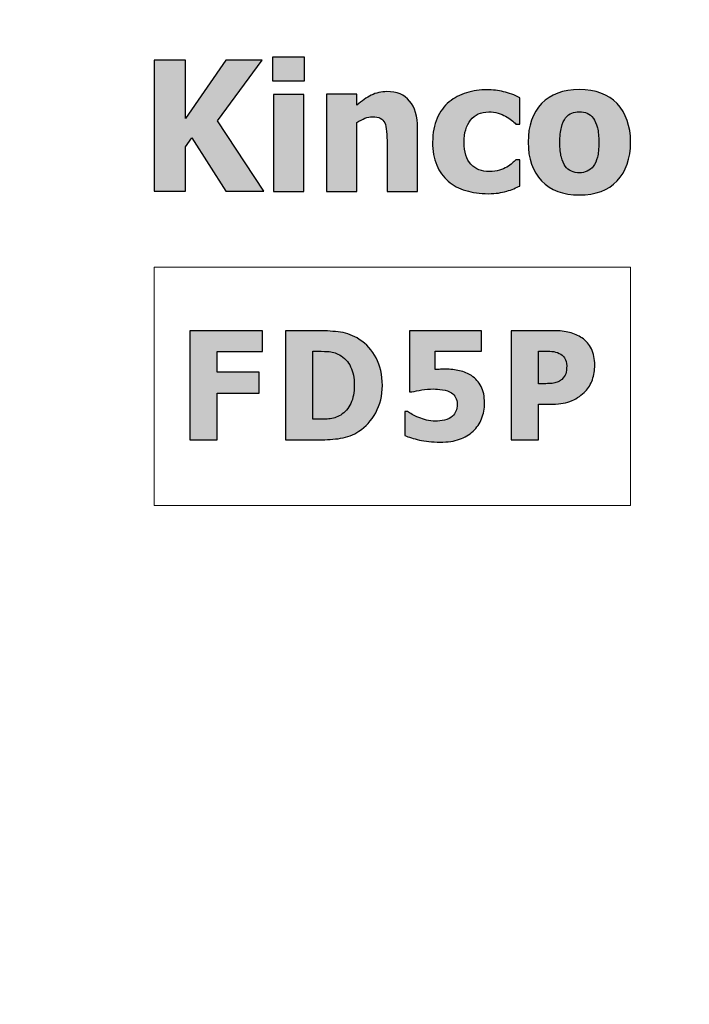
# Model space of a CAD drawing. Header units: millimetres. Extents: x -296 to 295, y -209 to 209.
# Tile 34 of 120: x -218 to -202, y 96 to 120. Entities that reach past the tile are written whole.
import ezdxf

# ---------------------------------------------------------------- set-up
doc = ezdxf.new("R2010")
doc.units = ezdxf.units.MM
doc.header["$MEASUREMENT"] = 0
doc.layers.add('layer 1', color=7, linetype='Continuous')

msp = doc.modelspace()

# ---------------------------------------------------------------- hatches: boundary and pattern name
at = {"layer": 'layer 1'}
h = msp.add_hatch(color=242, dxfattribs=at)
edge = h.paths.add_edge_path()
edge.add_spline(control_points=[(-211.8449, 115.9113), (-211.8449, 115.9113), (-212.7627, 115.9113), (-212.7627, 115.9113), (-212.7627, 115.9113), (-213.5868, 117.1977), (-213.5868, 117.1977), (-213.5868, 117.1977), (-213.7358, 116.9807), (-213.7358, 116.9807), (-213.7358, 116.9807), (-213.7358, 115.9113), (-213.7358, 115.9113), (-213.7358, 115.9113), (-214.4955, 115.9113), (-214.4955, 115.9113), (-214.4955, 115.9113), (-214.4955, 119.0761), (-214.4955, 119.0761), (-214.4955, 119.0761), (-213.7358, 119.0761), (-213.7358, 119.0761), (-213.7358, 119.0761), (-213.7358, 117.6686), (-213.7358, 117.6686), (-213.7358, 117.6686), (-212.7689, 119.0761), (-212.7689, 119.0761), (-212.7689, 119.0761), (-211.8893, 119.0761), (-211.8893, 119.0761), (-211.8893, 119.0761), (-212.9678, 117.6076), (-212.9678, 117.6076), (-212.9678, 117.6076), (-211.8449, 115.9113), (-211.8449, 115.9113)], knot_values=[0, 0, 0, 0, 0.0833333, 0.0833333, 0.0833333, 0.1666667, 0.1666667, 0.1666667, 0.25, 0.25, 0.25, 0.3333333, 0.3333333, 0.3333333, 0.4166667, 0.4166667, 0.4166667, 0.5, 0.5, 0.5, 0.5833333, 0.5833333, 0.5833333, 0.6666667, 0.6666667, 0.6666667, 0.75, 0.75, 0.75, 0.8333333, 0.8333333, 0.8333333, 0.9166667, 0.9166667, 0.9166667, 1, 1, 1, 1], degree=3, periodic=1)
h = msp.add_hatch(color=242, dxfattribs=at)
edge = h.paths.add_edge_path()
edge.add_spline(control_points=[(-210.8651, 118.5775), (-210.8651, 118.5775), (-211.6355, 118.5775), (-211.6355, 118.5775), (-211.6355, 118.5775), (-211.6355, 119.1461), (-211.6355, 119.1461), (-211.6355, 119.1461), (-210.8651, 119.1461), (-210.8651, 119.1461), (-210.8651, 119.1461), (-210.8651, 118.5775), (-210.8651, 118.5775)], knot_values=[0, 0, 0, 0, 0.25, 0.25, 0.25, 0.5, 0.5, 0.5, 0.75, 0.75, 0.75, 1, 1, 1, 1], degree=3, periodic=1)
h = msp.add_hatch(color=242, dxfattribs=at)
edge = h.paths.add_edge_path()
edge.add_spline(control_points=[(-208.1384, 115.9061), (-208.1384, 115.9061), (-208.8728, 115.9061), (-208.8728, 115.9061), (-208.8728, 115.9061), (-208.8728, 117.0686), (-208.8728, 117.0686), (-208.8728, 117.1627), (-208.8764, 117.2574), (-208.8842, 117.3514), (-208.8921, 117.4448), (-208.9063, 117.5146), (-208.927, 117.5587), (-208.9519, 117.6114), (-208.9882, 117.6492), (-209.036, 117.6727), (-209.083, 117.6955), (-209.1464, 117.7069), (-209.2255, 117.7069), (-209.2853, 117.7069), (-209.3458, 117.6955), (-209.4071, 117.6734), (-209.4683, 117.6513), (-209.5339, 117.6157), (-209.6037, 117.5673), (-209.6037, 117.5673), (-209.6037, 115.9061), (-209.6037, 115.9061), (-209.6037, 115.9061), (-210.3339, 115.9061), (-210.3339, 115.9061), (-210.3339, 115.9061), (-210.3339, 118.2497), (-210.3339, 118.2497), (-210.3339, 118.2497), (-209.6037, 118.2497), (-209.6037, 118.2497), (-209.6037, 118.2497), (-209.6037, 117.9911), (-209.6037, 117.9911), (-209.484, 118.0923), (-209.3672, 118.172), (-209.2539, 118.229), (-209.1407, 118.286), (-209.0153, 118.3145), (-208.8771, 118.3145), (-208.6378, 118.3145), (-208.4547, 118.239), (-208.3286, 118.088), (-208.2018, 117.937), (-208.1384, 117.7183), (-208.1384, 117.4319), (-208.1384, 117.4319), (-208.1384, 115.9061), (-208.1384, 115.9061)], knot_values=[0, 0, 0, 0, 0.0555556, 0.0555556, 0.0555556, 0.1111111, 0.1111111, 0.1111111, 0.1666667, 0.1666667, 0.1666667, 0.2222222, 0.2222222, 0.2222222, 0.2777778, 0.2777778, 0.2777778, 0.3333333, 0.3333333, 0.3333333, 0.3888889, 0.3888889, 0.3888889, 0.4444444, 0.4444444, 0.4444444, 0.5, 0.5, 0.5, 0.5555556, 0.5555556, 0.5555556, 0.6111111, 0.6111111, 0.6111111, 0.6666667, 0.6666667, 0.6666667, 0.7222222, 0.7222222, 0.7222222, 0.7777778, 0.7777778, 0.7777778, 0.8333333, 0.8333333, 0.8333333, 0.8888889, 0.8888889, 0.8888889, 0.9444444, 0.9444444, 0.9444444, 1, 1, 1, 1], degree=3, periodic=1)
h = msp.add_hatch(color=242, dxfattribs=at)
edge = h.paths.add_edge_path()
edge.add_spline(control_points=[(-206.4339, 115.8525), (-206.6305, 115.8525), (-206.8104, 115.8771), (-206.9729, 115.927), (-207.1362, 115.9761), (-207.2771, 116.0519), (-207.3978, 116.1553), (-207.5163, 116.2586), (-207.6087, 116.3879), (-207.6745, 116.544), (-207.7409, 116.6993), (-207.7742, 116.8835), (-207.7742, 117.0952), (-207.7742, 117.3221), (-207.7381, 117.5157), (-207.6665, 117.6754), (-207.5943, 117.8343), (-207.4967, 117.9658), (-207.3739, 118.0691), (-207.2554, 118.1674), (-207.116, 118.2404), (-206.9563, 118.2881), (-206.7959, 118.335), (-206.629, 118.3589), (-206.4556, 118.3589), (-206.3241, 118.3589), (-206.1933, 118.3437), (-206.0618, 118.3134), (-205.9304, 118.283), (-205.7989, 118.2346), (-205.6659, 118.1681), (-205.6659, 118.1681), (-205.6659, 117.5331), (-205.6659, 117.5331), (-205.6659, 117.5331), (-205.7613, 117.5331), (-205.7613, 117.5331), (-205.7909, 117.5612), (-205.827, 117.5923), (-205.8704, 117.6263), (-205.913, 117.6602), (-205.96, 117.6913), (-206.0105, 117.7195), (-206.0647, 117.7491), (-206.1254, 117.7744), (-206.1926, 117.7946), (-206.2605, 117.8156), (-206.3364, 117.8257), (-206.4195, 117.8257), (-206.6088, 117.8257), (-206.7547, 117.7599), (-206.8588, 117.6277), (-206.9621, 117.4955), (-207.0141, 117.3185), (-207.0141, 117.0952), (-207.0141, 116.8568), (-206.9585, 116.6783), (-206.8479, 116.5613), (-206.7374, 116.4443), (-206.59, 116.3857), (-206.4065, 116.3857), (-206.3133, 116.3857), (-206.2316, 116.3966), (-206.1608, 116.4175), (-206.0908, 116.4385), (-206.0301, 116.4645), (-205.9795, 116.4941), (-205.9296, 116.5237), (-205.8877, 116.5541), (-205.8523, 116.5859), (-205.8169, 116.6177), (-205.7866, 116.6466), (-205.7613, 116.6719), (-205.7613, 116.6719), (-205.6659, 116.6719), (-205.6659, 116.6719), (-205.6659, 116.6719), (-205.6659, 116.0368), (-205.6659, 116.0368), (-205.7085, 116.0187), (-205.757, 115.997), (-205.8133, 115.9732), (-205.869, 115.9493), (-205.9253, 115.9291), (-205.9831, 115.9139), (-206.0553, 115.8944), (-206.1225, 115.8793), (-206.1854, 115.8684), (-206.2482, 115.8576), (-206.3313, 115.8525), (-206.4339, 115.8525)], knot_values=[0, 0, 0, 0, 0.0333333, 0.0333333, 0.0333333, 0.0666667, 0.0666667, 0.0666667, 0.1, 0.1, 0.1, 0.1333333, 0.1333333, 0.1333333, 0.1666667, 0.1666667, 0.1666667, 0.2, 0.2, 0.2, 0.2333333, 0.2333333, 0.2333333, 0.2666667, 0.2666667, 0.2666667, 0.3, 0.3, 0.3, 0.3333333, 0.3333333, 0.3333333, 0.3666667, 0.3666667, 0.3666667, 0.4, 0.4, 0.4, 0.4333333, 0.4333333, 0.4333333, 0.4666667, 0.4666667, 0.4666667, 0.5, 0.5, 0.5, 0.5333333, 0.5333333, 0.5333333, 0.5666667, 0.5666667, 0.5666667, 0.6, 0.6, 0.6, 0.6333333, 0.6333333, 0.6333333, 0.6666667, 0.6666667, 0.6666667, 0.7, 0.7, 0.7, 0.7333333, 0.7333333, 0.7333333, 0.7666667, 0.7666667, 0.7666667, 0.8, 0.8, 0.8, 0.8333333, 0.8333333, 0.8333333, 0.8666667, 0.8666667, 0.8666667, 0.9, 0.9, 0.9, 0.9333333, 0.9333333, 0.9333333, 0.9666667, 0.9666667, 0.9666667, 1, 1, 1, 1], degree=3, periodic=1)
h = msp.add_hatch(color=242, dxfattribs=at)
edge = h.paths.add_edge_path()
edge.add_spline(control_points=[(-202.9955, 117.093), (-202.9955, 116.6987), (-203.1032, 116.3889), (-203.3185, 116.162), (-203.5338, 115.9358), (-203.8378, 115.8223), (-204.2313, 115.8223), (-204.6226, 115.8223), (-204.9259, 115.9358), (-205.1426, 116.162), (-205.3594, 116.3889), (-205.4678, 116.6987), (-205.4678, 117.093), (-205.4678, 117.4908), (-205.3594, 117.8021), (-205.1426, 118.0276), (-204.9259, 118.2523), (-204.6226, 118.365), (-204.2313, 118.365), (-203.8393, 118.365), (-203.5352, 118.2516), (-203.3192, 118.0254), (-203.1032, 117.7984), (-202.9955, 117.4879), (-202.9955, 117.093)], knot_values=[0, 0, 0, 0, 0.125, 0.125, 0.125, 0.25, 0.25, 0.25, 0.375, 0.375, 0.375, 0.5, 0.5, 0.5, 0.625, 0.625, 0.625, 0.75, 0.75, 0.75, 0.875, 0.875, 0.875, 1, 1, 1, 1], degree=3, periodic=1)
h = msp.add_hatch(color=242, dxfattribs=at)
edge = h.paths.add_edge_path()
edge.add_spline(control_points=[(-210.8864, 115.9061), (-210.8864, 115.9061), (-211.6149, 115.9061), (-211.6149, 115.9061), (-211.6149, 115.9061), (-211.6149, 118.2442), (-211.6149, 118.2442), (-211.6149, 118.2442), (-210.8864, 118.2442), (-210.8864, 118.2442), (-210.8864, 118.2442), (-210.8864, 115.9061), (-210.8864, 115.9061)], knot_values=[0, 0, 0, 0, 0.25, 0.25, 0.25, 0.5, 0.5, 0.5, 0.75, 0.75, 0.75, 1, 1, 1, 1], degree=3, periodic=1)
h = msp.add_hatch(color=242, dxfattribs=at)
edge = h.paths.add_edge_path()
edge.add_spline(control_points=[(-203.7607, 117.0886), (-203.7607, 117.2304), (-203.7724, 117.349), (-203.7956, 117.4435), (-203.8196, 117.5381), (-203.8516, 117.6137), (-203.8931, 117.6704), (-203.9367, 117.7301), (-203.9869, 117.7715), (-204.0422, 117.7955), (-204.0975, 117.8188), (-204.1607, 117.8305), (-204.2313, 117.8305), (-204.2982, 117.8305), (-204.3586, 117.8203), (-204.4131, 117.7992), (-204.467, 117.7788), (-204.5164, 117.7395), (-204.5622, 117.6813), (-204.6044, 117.6261), (-204.6386, 117.5497), (-204.664, 117.453), (-204.6895, 117.3562), (-204.7026, 117.2348), (-204.7026, 117.0886), (-204.7026, 116.9417), (-204.6902, 116.8238), (-204.6662, 116.7329), (-204.6422, 116.6427), (-204.611, 116.5707), (-204.5724, 116.5169), (-204.5331, 116.4616), (-204.483, 116.4209), (-204.4233, 116.3954), (-204.3637, 116.37), (-204.2975, 116.3569), (-204.2255, 116.3569), (-204.1658, 116.3569), (-204.1047, 116.37), (-204.0429, 116.3954), (-203.9811, 116.4209), (-203.9316, 116.4594), (-203.8953, 116.5103), (-203.8509, 116.5714), (-203.8174, 116.6449), (-203.7949, 116.7314), (-203.7724, 116.8173), (-203.7607, 116.9366), (-203.7607, 117.0886)], knot_values=[0, 0, 0, 0, 0.0625, 0.0625, 0.0625, 0.125, 0.125, 0.125, 0.1875, 0.1875, 0.1875, 0.25, 0.25, 0.25, 0.3125, 0.3125, 0.3125, 0.375, 0.375, 0.375, 0.4375, 0.4375, 0.4375, 0.5, 0.5, 0.5, 0.5625, 0.5625, 0.5625, 0.625, 0.625, 0.625, 0.6875, 0.6875, 0.6875, 0.75, 0.75, 0.75, 0.8125, 0.8125, 0.8125, 0.875, 0.875, 0.875, 0.9375, 0.9375, 0.9375, 1, 1, 1, 1], degree=3, periodic=1)
h = msp.add_hatch(color=242, dxfattribs=at)
edge = h.paths.add_edge_path()
edge.add_spline(control_points=[(-211.8766, 112.042), (-211.8766, 112.042), (-212.9763, 112.042), (-212.9763, 112.042), (-212.9763, 112.042), (-212.9763, 111.5459), (-212.9763, 111.5459), (-212.9763, 111.5459), (-211.9631, 111.5459), (-211.9631, 111.5459), (-211.9631, 111.5459), (-211.9631, 111.0425), (-211.9631, 111.0425), (-211.9631, 111.0425), (-212.9763, 111.0425), (-212.9763, 111.0425), (-212.9763, 111.0425), (-212.9763, 109.9126), (-212.9763, 109.9126), (-212.9763, 109.9126), (-213.6325, 109.9126), (-213.6325, 109.9126), (-213.6325, 109.9126), (-213.6325, 112.5454), (-213.6325, 112.5454), (-213.6325, 112.5454), (-211.8766, 112.5454), (-211.8766, 112.5454), (-211.8766, 112.5454), (-211.8766, 112.042), (-211.8766, 112.042)], knot_values=[0, 0, 0, 0, 0.1, 0.1, 0.1, 0.2, 0.2, 0.2, 0.3, 0.3, 0.3, 0.4, 0.4, 0.4, 0.5, 0.5, 0.5, 0.6, 0.6, 0.6, 0.7, 0.7, 0.7, 0.8, 0.8, 0.8, 0.9, 0.9, 0.9, 1, 1, 1, 1], degree=3, periodic=1)
h = msp.add_hatch(color=242, dxfattribs=at)
edge = h.paths.add_edge_path()
edge.add_spline(control_points=[(-208.9864, 111.2266), (-208.9864, 110.9809), (-209.04, 110.7618), (-209.1463, 110.5675), (-209.2532, 110.3737), (-209.3884, 110.2253), (-209.5513, 110.1214), (-209.6871, 110.0327), (-209.8355, 109.976), (-209.9954, 109.9506), (-210.1558, 109.9253), (-210.3259, 109.9126), (-210.5068, 109.9126), (-210.5068, 109.9126), (-211.3264, 109.9126), (-211.3264, 109.9126), (-211.3264, 109.9126), (-211.3264, 112.5454), (-211.3264, 112.5454), (-211.3264, 112.5454), (-210.5133, 112.5454), (-210.5133, 112.5454), (-210.3295, 112.5454), (-210.157, 112.5334), (-209.9966, 112.5098), (-209.8355, 112.4863), (-209.6847, 112.4295), (-209.5441, 112.3384), (-209.3716, 112.2279), (-209.2358, 112.0783), (-209.136, 111.8905), (-209.0363, 111.7022), (-208.9864, 111.4807), (-208.9864, 111.2266)], knot_values=[0, 0, 0, 0, 0.0909091, 0.0909091, 0.0909091, 0.1818182, 0.1818182, 0.1818182, 0.2727273, 0.2727273, 0.2727273, 0.3636364, 0.3636364, 0.3636364, 0.4545455, 0.4545455, 0.4545455, 0.5454545, 0.5454545, 0.5454545, 0.6363636, 0.6363636, 0.6363636, 0.7272727, 0.7272727, 0.7272727, 0.8181818, 0.8181818, 0.8181818, 0.9090909, 0.9090909, 0.9090909, 1, 1, 1, 1], degree=3, periodic=1)
h = msp.add_hatch(color=242, dxfattribs=at)
edge = h.paths.add_edge_path()
edge.add_spline(control_points=[(-206.5205, 110.8035), (-206.5205, 110.6671), (-206.5439, 110.5403), (-206.5902, 110.4238), (-206.6365, 110.3073), (-206.7062, 110.2065), (-206.7987, 110.1214), (-206.8907, 110.0381), (-206.9994, 109.973), (-207.1256, 109.9271), (-207.2518, 109.8812), (-207.4069, 109.8583), (-207.5914, 109.8583), (-207.7866, 109.8595), (-207.9543, 109.8764), (-208.0944, 109.909), (-208.2349, 109.941), (-208.3509, 109.9778), (-208.4422, 110.0176), (-208.4422, 110.0176), (-208.4422, 110.5934), (-208.4422, 110.5934), (-208.4422, 110.5934), (-208.3822, 110.5934), (-208.3822, 110.5934), (-208.3491, 110.5741), (-208.3125, 110.5524), (-208.271, 110.5283), (-208.2302, 110.5041), (-208.176, 110.4788), (-208.1087, 110.4522), (-208.0463, 110.4269), (-207.9831, 110.4063), (-207.9188, 110.39), (-207.8545, 110.3737), (-207.7836, 110.3653), (-207.7043, 110.3653), (-207.6364, 110.3653), (-207.5625, 110.3737), (-207.4838, 110.3912), (-207.405, 110.4081), (-207.3414, 110.4395), (-207.2933, 110.4842), (-207.2579, 110.5198), (-207.2302, 110.5596), (-207.2104, 110.6037), (-207.1906, 110.6472), (-207.1803, 110.7057), (-207.1803, 110.7793), (-207.1803, 110.8409), (-207.1929, 110.894), (-207.2181, 110.9387), (-207.2434, 110.9828), (-207.2771, 111.019), (-207.3179, 111.0461), (-207.378, 111.0866), (-207.4507, 111.1119), (-207.5354, 111.1234), (-207.6202, 111.1349), (-207.6935, 111.1403), (-207.7542, 111.1403), (-207.8509, 111.1403), (-207.9453, 111.1324), (-208.036, 111.1174), (-208.1274, 111.1023), (-208.2067, 111.0854), (-208.274, 111.0679), (-208.274, 111.0679), (-208.3305, 111.0679), (-208.3305, 111.0679), (-208.3305, 111.0679), (-208.3305, 112.5454), (-208.3305, 112.5454), (-208.3305, 112.5454), (-206.5926, 112.5454), (-206.5926, 112.5454), (-206.5926, 112.5454), (-206.5926, 112.0493), (-206.5926, 112.0493), (-206.5926, 112.0493), (-207.7104, 112.0493), (-207.7104, 112.0493), (-207.7104, 112.0493), (-207.7104, 111.6093), (-207.7104, 111.6093), (-207.6749, 111.6117), (-207.6328, 111.6141), (-207.5841, 111.6159), (-207.5354, 111.6177), (-207.497, 111.6183), (-207.4699, 111.6183), (-207.3444, 111.6183), (-207.2278, 111.6057), (-207.1209, 111.5803), (-207.0138, 111.555), (-206.9189, 111.5157), (-206.8366, 111.4626), (-206.7363, 111.398), (-206.6587, 111.3111), (-206.6035, 111.2025), (-206.5481, 111.0932), (-206.5205, 110.9604), (-206.5205, 110.8035)], knot_values=[0, 0, 0, 0, 0.0294118, 0.0294118, 0.0294118, 0.0588235, 0.0588235, 0.0588235, 0.0882353, 0.0882353, 0.0882353, 0.1176471, 0.1176471, 0.1176471, 0.1470588, 0.1470588, 0.1470588, 0.1764706, 0.1764706, 0.1764706, 0.2058824, 0.2058824, 0.2058824, 0.2352941, 0.2352941, 0.2352941, 0.2647059, 0.2647059, 0.2647059, 0.2941176, 0.2941176, 0.2941176, 0.3235294, 0.3235294, 0.3235294, 0.3529412, 0.3529412, 0.3529412, 0.3823529, 0.3823529, 0.3823529, 0.4117647, 0.4117647, 0.4117647, 0.4411765, 0.4411765, 0.4411765, 0.4705882, 0.4705882, 0.4705882, 0.5, 0.5, 0.5, 0.5294118, 0.5294118, 0.5294118, 0.5588235, 0.5588235, 0.5588235, 0.5882353, 0.5882353, 0.5882353, 0.6176471, 0.6176471, 0.6176471, 0.6470588, 0.6470588, 0.6470588, 0.6764706, 0.6764706, 0.6764706, 0.7058824, 0.7058824, 0.7058824, 0.7352941, 0.7352941, 0.7352941, 0.7647059, 0.7647059, 0.7647059, 0.7941176, 0.7941176, 0.7941176, 0.8235294, 0.8235294, 0.8235294, 0.8529412, 0.8529412, 0.8529412, 0.8823529, 0.8823529, 0.8823529, 0.9117647, 0.9117647, 0.9117647, 0.9411765, 0.9411765, 0.9411765, 0.9705882, 0.9705882, 0.9705882, 1, 1, 1, 1], degree=3, periodic=1)
h = msp.add_hatch(color=242, dxfattribs=at)
edge = h.paths.add_edge_path()
edge.add_spline(control_points=[(-203.8586, 111.7149), (-203.8586, 111.5924), (-203.8779, 111.4759), (-203.917, 111.3648), (-203.9554, 111.2544), (-204.0113, 111.1614), (-204.084, 111.0872), (-204.1285, 111.0413), (-204.1778, 110.9991), (-204.2313, 110.9598), (-204.2847, 110.9212), (-204.3436, 110.888), (-204.4079, 110.8608), (-204.4728, 110.8343), (-204.5425, 110.8125), (-204.6182, 110.7975), (-204.6939, 110.7824), (-204.7786, 110.7745), (-204.873, 110.7745), (-204.873, 110.7745), (-205.218, 110.7745), (-205.218, 110.7745), (-205.218, 110.7745), (-205.218, 109.9126), (-205.218, 109.9126), (-205.218, 109.9126), (-205.8778, 109.9126), (-205.8778, 109.9126), (-205.8778, 109.9126), (-205.8778, 112.5454), (-205.8778, 112.5454), (-205.8778, 112.5454), (-204.8592, 112.5454), (-204.8592, 112.5454), (-204.7077, 112.5454), (-204.5773, 112.5315), (-204.4674, 112.5038), (-204.3574, 112.476), (-204.2582, 112.4326), (-204.1687, 112.3722), (-204.0702, 112.3064), (-203.9939, 112.2183), (-203.9398, 112.1078), (-203.8857, 111.998), (-203.8586, 111.867), (-203.8586, 111.7149)], knot_values=[0, 0, 0, 0, 0.0666667, 0.0666667, 0.0666667, 0.1333333, 0.1333333, 0.1333333, 0.2, 0.2, 0.2, 0.2666667, 0.2666667, 0.2666667, 0.3333333, 0.3333333, 0.3333333, 0.4, 0.4, 0.4, 0.4666667, 0.4666667, 0.4666667, 0.5333333, 0.5333333, 0.5333333, 0.6, 0.6, 0.6, 0.6666667, 0.6666667, 0.6666667, 0.7333333, 0.7333333, 0.7333333, 0.8, 0.8, 0.8, 0.8666667, 0.8666667, 0.8666667, 0.9333333, 0.9333333, 0.9333333, 1, 1, 1, 1], degree=3, periodic=1)
h = msp.add_hatch(color=242, dxfattribs=at)
edge = h.paths.add_edge_path()
edge.add_spline(control_points=[(-209.6643, 111.2326), (-209.6643, 111.4053), (-209.6938, 111.5531), (-209.7526, 111.6763), (-209.8116, 111.7994), (-209.9028, 111.8954), (-210.0254, 111.9648), (-210.1138, 112.0143), (-210.2075, 112.0414), (-210.3049, 112.0457), (-210.4022, 112.0505), (-210.5188, 112.0529), (-210.6546, 112.0529), (-210.6546, 112.0529), (-210.6667, 112.0529), (-210.6667, 112.0529), (-210.6667, 112.0529), (-210.6667, 110.4087), (-210.6667, 110.4087), (-210.6667, 110.4087), (-210.6546, 110.4087), (-210.6546, 110.4087), (-210.5074, 110.4087), (-210.383, 110.4112), (-210.2821, 110.4166), (-210.1811, 110.422), (-210.0849, 110.4534), (-209.9935, 110.5114), (-209.886, 110.5796), (-209.8043, 110.6731), (-209.7484, 110.7932), (-209.6925, 110.9133), (-209.6643, 111.0594), (-209.6643, 111.2326)], knot_values=[0, 0, 0, 0, 0.0909091, 0.0909091, 0.0909091, 0.1818182, 0.1818182, 0.1818182, 0.2727273, 0.2727273, 0.2727273, 0.3636364, 0.3636364, 0.3636364, 0.4545455, 0.4545455, 0.4545455, 0.5454545, 0.5454545, 0.5454545, 0.6363636, 0.6363636, 0.6363636, 0.7272727, 0.7272727, 0.7272727, 0.8181818, 0.8181818, 0.8181818, 0.9090909, 0.9090909, 0.9090909, 1, 1, 1, 1], degree=3, periodic=1)
h = msp.add_hatch(color=242, dxfattribs=at)
edge = h.paths.add_edge_path()
edge.add_spline(control_points=[(-204.5365, 111.6986), (-204.5365, 111.7728), (-204.5539, 111.8362), (-204.5894, 111.8899), (-204.6242, 111.9431), (-204.6663, 111.9799), (-204.7156, 111.9998), (-204.7774, 112.027), (-204.837, 112.0426), (-204.894, 112.0469), (-204.9506, 112.0511), (-205.0274, 112.0529), (-205.1248, 112.0529), (-205.1248, 112.0529), (-205.218, 112.0529), (-205.218, 112.0529), (-205.218, 112.0529), (-205.218, 111.267), (-205.218, 111.267), (-205.218, 111.267), (-205.1723, 111.267), (-205.1723, 111.267), (-205.1104, 111.267), (-205.0515, 111.2676), (-204.9968, 111.2689), (-204.9415, 111.2701), (-204.8934, 111.2743), (-204.8526, 111.2809), (-204.8178, 111.287), (-204.7804, 111.2984), (-204.7408, 111.3153), (-204.7018, 111.3328), (-204.6717, 111.3515), (-204.6507, 111.3727), (-204.6062, 111.4161), (-204.5761, 111.4614), (-204.5599, 111.5085), (-204.5443, 111.5556), (-204.5365, 111.6189), (-204.5365, 111.6986)], knot_values=[0, 0, 0, 0, 0.0769231, 0.0769231, 0.0769231, 0.1538462, 0.1538462, 0.1538462, 0.2307692, 0.2307692, 0.2307692, 0.3076923, 0.3076923, 0.3076923, 0.3846154, 0.3846154, 0.3846154, 0.4615385, 0.4615385, 0.4615385, 0.5384615, 0.5384615, 0.5384615, 0.6153846, 0.6153846, 0.6153846, 0.6923077, 0.6923077, 0.6923077, 0.7692308, 0.7692308, 0.7692308, 0.8461538, 0.8461538, 0.8461538, 0.9230769, 0.9230769, 0.9230769, 1, 1, 1, 1], degree=3, periodic=1)

# ---------------------------------------------------------------- linework, layer by layer
at = {"layer": 'layer 1', "color": 1, "lineweight": 0}
msp.add_open_spline([(295.3283, 209.2747), (295.3283, 209.2747), (295.3283, -208.9236), (295.3283, -208.9236), (295.3283, -208.9236), (-296.1944, -208.9236), (-296.1944, -208.9236), (-296.1944, -208.9236), (-296.1944, 209.2747), (-296.1944, 209.2747), (-296.1944, 209.2747), (295.3283, 209.2747), (295.3283, 209.2747)], degree=3, knots=[0, 0, 0, 0, 0.25, 0.25, 0.25, 0.5, 0.5, 0.5, 0.75, 0.75, 0.75, 1, 1, 1, 1], dxfattribs=at)
at = {"layer": 'layer 1', "color": 5, "lineweight": 0}
msp.add_open_spline([(-281.2487, 194.7284), (-281.2487, 194.7284), (-281.2487, -197.0649), (-281.2487, -197.0649), (-281.2487, -197.0649), (283.3586, -197.0649), (283.3586, -197.0649)], degree=3, knots=[0, 0, 0, 0, 0.5, 0.5, 0.5, 1, 1, 1, 1], dxfattribs=at)
at = {"layer": 'layer 1', "color": 242}
for points, knots in [([(-211.8449, 115.9113), (-211.8449, 115.9113), (-212.7627, 115.9113), (-212.7627, 115.9113), (-212.7627, 115.9113), (-213.5868, 117.1977), (-213.5868, 117.1977), (-213.5868, 117.1977), (-213.7358, 116.9807), (-213.7358, 116.9807), (-213.7358, 116.9807), (-213.7358, 115.9113), (-213.7358, 115.9113), (-213.7358, 115.9113), (-214.4955, 115.9113), (-214.4955, 115.9113), (-214.4955, 115.9113), (-214.4955, 119.0761), (-214.4955, 119.0761), (-214.4955, 119.0761), (-213.7358, 119.0761), (-213.7358, 119.0761), (-213.7358, 119.0761), (-213.7358, 117.6686), (-213.7358, 117.6686), (-213.7358, 117.6686), (-212.7689, 119.0761), (-212.7689, 119.0761), (-212.7689, 119.0761), (-211.8893, 119.0761), (-211.8893, 119.0761), (-211.8893, 119.0761), (-212.9678, 117.6076), (-212.9678, 117.6076), (-212.9678, 117.6076), (-211.8449, 115.9113), (-211.8449, 115.9113)], [0, 0, 0, 0, 0.0833333, 0.0833333, 0.0833333, 0.1666667, 0.1666667, 0.1666667, 0.25, 0.25, 0.25, 0.3333333, 0.3333333, 0.3333333, 0.4166667, 0.4166667, 0.4166667, 0.5, 0.5, 0.5, 0.5833333, 0.5833333, 0.5833333, 0.6666667, 0.6666667, 0.6666667, 0.75, 0.75, 0.75, 0.8333333, 0.8333333, 0.8333333, 0.9166667, 0.9166667, 0.9166667, 1, 1, 1, 1]), ([(-210.8651, 118.5775), (-210.8651, 118.5775), (-211.6355, 118.5775), (-211.6355, 118.5775), (-211.6355, 118.5775), (-211.6355, 119.1461), (-211.6355, 119.1461), (-211.6355, 119.1461), (-210.8651, 119.1461), (-210.8651, 119.1461), (-210.8651, 119.1461), (-210.8651, 118.5775), (-210.8651, 118.5775)], [0, 0, 0, 0, 0.25, 0.25, 0.25, 0.5, 0.5, 0.5, 0.75, 0.75, 0.75, 1, 1, 1, 1]), ([(-208.1384, 115.9061), (-208.1384, 115.9061), (-208.8728, 115.9061), (-208.8728, 115.9061), (-208.8728, 115.9061), (-208.8728, 117.0686), (-208.8728, 117.0686), (-208.8728, 117.1627), (-208.8764, 117.2574), (-208.8842, 117.3514), (-208.8921, 117.4448), (-208.9063, 117.5146), (-208.927, 117.5587), (-208.9519, 117.6114), (-208.9882, 117.6492), (-209.036, 117.6727), (-209.083, 117.6955), (-209.1464, 117.7069), (-209.2255, 117.7069), (-209.2853, 117.7069), (-209.3458, 117.6955), (-209.4071, 117.6734), (-209.4683, 117.6513), (-209.5339, 117.6157), (-209.6037, 117.5673), (-209.6037, 117.5673), (-209.6037, 115.9061), (-209.6037, 115.9061), (-209.6037, 115.9061), (-210.3339, 115.9061), (-210.3339, 115.9061), (-210.3339, 115.9061), (-210.3339, 118.2497), (-210.3339, 118.2497), (-210.3339, 118.2497), (-209.6037, 118.2497), (-209.6037, 118.2497), (-209.6037, 118.2497), (-209.6037, 117.9911), (-209.6037, 117.9911), (-209.484, 118.0923), (-209.3672, 118.172), (-209.2539, 118.229), (-209.1407, 118.286), (-209.0153, 118.3145), (-208.8771, 118.3145), (-208.6378, 118.3145), (-208.4547, 118.239), (-208.3286, 118.088), (-208.2018, 117.937), (-208.1384, 117.7183), (-208.1384, 117.4319), (-208.1384, 117.4319), (-208.1384, 115.9061), (-208.1384, 115.9061)], [0, 0, 0, 0, 0.0555556, 0.0555556, 0.0555556, 0.1111111, 0.1111111, 0.1111111, 0.1666667, 0.1666667, 0.1666667, 0.2222222, 0.2222222, 0.2222222, 0.2777778, 0.2777778, 0.2777778, 0.3333333, 0.3333333, 0.3333333, 0.3888889, 0.3888889, 0.3888889, 0.4444444, 0.4444444, 0.4444444, 0.5, 0.5, 0.5, 0.5555556, 0.5555556, 0.5555556, 0.6111111, 0.6111111, 0.6111111, 0.6666667, 0.6666667, 0.6666667, 0.7222222, 0.7222222, 0.7222222, 0.7777778, 0.7777778, 0.7777778, 0.8333333, 0.8333333, 0.8333333, 0.8888889, 0.8888889, 0.8888889, 0.9444444, 0.9444444, 0.9444444, 1, 1, 1, 1]), ([(-206.4339, 115.8525), (-206.6305, 115.8525), (-206.8104, 115.8771), (-206.9729, 115.927), (-207.1362, 115.9761), (-207.2771, 116.0519), (-207.3978, 116.1553), (-207.5163, 116.2586), (-207.6087, 116.3879), (-207.6745, 116.544), (-207.7409, 116.6993), (-207.7742, 116.8835), (-207.7742, 117.0952), (-207.7742, 117.3221), (-207.7381, 117.5157), (-207.6665, 117.6754), (-207.5943, 117.8343), (-207.4967, 117.9658), (-207.3739, 118.0691), (-207.2554, 118.1674), (-207.116, 118.2404), (-206.9563, 118.2881), (-206.7959, 118.335), (-206.629, 118.3589), (-206.4556, 118.3589), (-206.3241, 118.3589), (-206.1933, 118.3437), (-206.0618, 118.3134), (-205.9304, 118.283), (-205.7989, 118.2346), (-205.6659, 118.1681), (-205.6659, 118.1681), (-205.6659, 117.5331), (-205.6659, 117.5331), (-205.6659, 117.5331), (-205.7613, 117.5331), (-205.7613, 117.5331), (-205.7909, 117.5612), (-205.827, 117.5923), (-205.8704, 117.6263), (-205.913, 117.6602), (-205.96, 117.6913), (-206.0105, 117.7195), (-206.0647, 117.7491), (-206.1254, 117.7744), (-206.1926, 117.7946), (-206.2605, 117.8156), (-206.3364, 117.8257), (-206.4195, 117.8257), (-206.6088, 117.8257), (-206.7547, 117.7599), (-206.8588, 117.6277), (-206.9621, 117.4955), (-207.0141, 117.3185), (-207.0141, 117.0952), (-207.0141, 116.8568), (-206.9585, 116.6783), (-206.8479, 116.5613), (-206.7374, 116.4443), (-206.59, 116.3857), (-206.4065, 116.3857), (-206.3133, 116.3857), (-206.2316, 116.3966), (-206.1608, 116.4175), (-206.0908, 116.4385), (-206.0301, 116.4645), (-205.9795, 116.4941), (-205.9296, 116.5237), (-205.8877, 116.5541), (-205.8523, 116.5859), (-205.8169, 116.6177), (-205.7866, 116.6466), (-205.7613, 116.6719), (-205.7613, 116.6719), (-205.6659, 116.6719), (-205.6659, 116.6719), (-205.6659, 116.6719), (-205.6659, 116.0368), (-205.6659, 116.0368), (-205.7085, 116.0187), (-205.757, 115.997), (-205.8133, 115.9732), (-205.869, 115.9493), (-205.9253, 115.9291), (-205.9831, 115.9139), (-206.0553, 115.8944), (-206.1225, 115.8793), (-206.1854, 115.8684), (-206.2482, 115.8576), (-206.3313, 115.8525), (-206.4339, 115.8525)], [0, 0, 0, 0, 0.0333333, 0.0333333, 0.0333333, 0.0666667, 0.0666667, 0.0666667, 0.1, 0.1, 0.1, 0.1333333, 0.1333333, 0.1333333, 0.1666667, 0.1666667, 0.1666667, 0.2, 0.2, 0.2, 0.2333333, 0.2333333, 0.2333333, 0.2666667, 0.2666667, 0.2666667, 0.3, 0.3, 0.3, 0.3333333, 0.3333333, 0.3333333, 0.3666667, 0.3666667, 0.3666667, 0.4, 0.4, 0.4, 0.4333333, 0.4333333, 0.4333333, 0.4666667, 0.4666667, 0.4666667, 0.5, 0.5, 0.5, 0.5333333, 0.5333333, 0.5333333, 0.5666667, 0.5666667, 0.5666667, 0.6, 0.6, 0.6, 0.6333333, 0.6333333, 0.6333333, 0.6666667, 0.6666667, 0.6666667, 0.7, 0.7, 0.7, 0.7333333, 0.7333333, 0.7333333, 0.7666667, 0.7666667, 0.7666667, 0.8, 0.8, 0.8, 0.8333333, 0.8333333, 0.8333333, 0.8666667, 0.8666667, 0.8666667, 0.9, 0.9, 0.9, 0.9333333, 0.9333333, 0.9333333, 0.9666667, 0.9666667, 0.9666667, 1, 1, 1, 1]), ([(-202.9955, 117.093), (-202.9955, 116.6987), (-203.1032, 116.3889), (-203.3185, 116.162), (-203.5338, 115.9358), (-203.8378, 115.8223), (-204.2313, 115.8223), (-204.6226, 115.8223), (-204.9259, 115.9358), (-205.1426, 116.162), (-205.3594, 116.3889), (-205.4678, 116.6987), (-205.4678, 117.093), (-205.4678, 117.4908), (-205.3594, 117.8021), (-205.1426, 118.0276), (-204.9259, 118.2523), (-204.6226, 118.365), (-204.2313, 118.365), (-203.8393, 118.365), (-203.5352, 118.2516), (-203.3192, 118.0254), (-203.1032, 117.7984), (-202.9955, 117.4879), (-202.9955, 117.093)], [0, 0, 0, 0, 0.125, 0.125, 0.125, 0.25, 0.25, 0.25, 0.375, 0.375, 0.375, 0.5, 0.5, 0.5, 0.625, 0.625, 0.625, 0.75, 0.75, 0.75, 0.875, 0.875, 0.875, 1, 1, 1, 1]), ([(-210.8864, 115.9061), (-210.8864, 115.9061), (-211.6149, 115.9061), (-211.6149, 115.9061), (-211.6149, 115.9061), (-211.6149, 118.2442), (-211.6149, 118.2442), (-211.6149, 118.2442), (-210.8864, 118.2442), (-210.8864, 118.2442), (-210.8864, 118.2442), (-210.8864, 115.9061), (-210.8864, 115.9061)], [0, 0, 0, 0, 0.25, 0.25, 0.25, 0.5, 0.5, 0.5, 0.75, 0.75, 0.75, 1, 1, 1, 1]), ([(-203.7607, 117.0886), (-203.7607, 117.2304), (-203.7724, 117.349), (-203.7956, 117.4435), (-203.8196, 117.5381), (-203.8516, 117.6137), (-203.8931, 117.6704), (-203.9367, 117.7301), (-203.9869, 117.7715), (-204.0422, 117.7955), (-204.0975, 117.8188), (-204.1607, 117.8305), (-204.2313, 117.8305), (-204.2982, 117.8305), (-204.3586, 117.8203), (-204.4131, 117.7992), (-204.467, 117.7788), (-204.5164, 117.7395), (-204.5622, 117.6813), (-204.6044, 117.6261), (-204.6386, 117.5497), (-204.664, 117.453), (-204.6895, 117.3562), (-204.7026, 117.2348), (-204.7026, 117.0886), (-204.7026, 116.9417), (-204.6902, 116.8238), (-204.6662, 116.7329), (-204.6422, 116.6427), (-204.611, 116.5707), (-204.5724, 116.5169), (-204.5331, 116.4616), (-204.483, 116.4209), (-204.4233, 116.3954), (-204.3637, 116.37), (-204.2975, 116.3569), (-204.2255, 116.3569), (-204.1658, 116.3569), (-204.1047, 116.37), (-204.0429, 116.3954), (-203.9811, 116.4209), (-203.9316, 116.4594), (-203.8953, 116.5103), (-203.8509, 116.5714), (-203.8174, 116.6449), (-203.7949, 116.7314), (-203.7724, 116.8173), (-203.7607, 116.9366), (-203.7607, 117.0886)], [0, 0, 0, 0, 0.0625, 0.0625, 0.0625, 0.125, 0.125, 0.125, 0.1875, 0.1875, 0.1875, 0.25, 0.25, 0.25, 0.3125, 0.3125, 0.3125, 0.375, 0.375, 0.375, 0.4375, 0.4375, 0.4375, 0.5, 0.5, 0.5, 0.5625, 0.5625, 0.5625, 0.625, 0.625, 0.625, 0.6875, 0.6875, 0.6875, 0.75, 0.75, 0.75, 0.8125, 0.8125, 0.8125, 0.875, 0.875, 0.875, 0.9375, 0.9375, 0.9375, 1, 1, 1, 1]), ([(-211.8766, 112.042), (-211.8766, 112.042), (-212.9763, 112.042), (-212.9763, 112.042), (-212.9763, 112.042), (-212.9763, 111.5459), (-212.9763, 111.5459), (-212.9763, 111.5459), (-211.9631, 111.5459), (-211.9631, 111.5459), (-211.9631, 111.5459), (-211.9631, 111.0425), (-211.9631, 111.0425), (-211.9631, 111.0425), (-212.9763, 111.0425), (-212.9763, 111.0425), (-212.9763, 111.0425), (-212.9763, 109.9126), (-212.9763, 109.9126), (-212.9763, 109.9126), (-213.6325, 109.9126), (-213.6325, 109.9126), (-213.6325, 109.9126), (-213.6325, 112.5454), (-213.6325, 112.5454), (-213.6325, 112.5454), (-211.8766, 112.5454), (-211.8766, 112.5454), (-211.8766, 112.5454), (-211.8766, 112.042), (-211.8766, 112.042)], [0, 0, 0, 0, 0.1, 0.1, 0.1, 0.2, 0.2, 0.2, 0.3, 0.3, 0.3, 0.4, 0.4, 0.4, 0.5, 0.5, 0.5, 0.6, 0.6, 0.6, 0.7, 0.7, 0.7, 0.8, 0.8, 0.8, 0.9, 0.9, 0.9, 1, 1, 1, 1]), ([(-208.9864, 111.2266), (-208.9864, 110.9809), (-209.04, 110.7618), (-209.1463, 110.5675), (-209.2532, 110.3737), (-209.3884, 110.2253), (-209.5513, 110.1214), (-209.6871, 110.0327), (-209.8355, 109.976), (-209.9954, 109.9506), (-210.1558, 109.9253), (-210.3259, 109.9126), (-210.5068, 109.9126), (-210.5068, 109.9126), (-211.3264, 109.9126), (-211.3264, 109.9126), (-211.3264, 109.9126), (-211.3264, 112.5454), (-211.3264, 112.5454), (-211.3264, 112.5454), (-210.5133, 112.5454), (-210.5133, 112.5454), (-210.3295, 112.5454), (-210.157, 112.5334), (-209.9966, 112.5098), (-209.8355, 112.4863), (-209.6847, 112.4295), (-209.5441, 112.3384), (-209.3716, 112.2279), (-209.2358, 112.0783), (-209.136, 111.8905), (-209.0363, 111.7022), (-208.9864, 111.4807), (-208.9864, 111.2266)], [0, 0, 0, 0, 0.0909091, 0.0909091, 0.0909091, 0.1818182, 0.1818182, 0.1818182, 0.2727273, 0.2727273, 0.2727273, 0.3636364, 0.3636364, 0.3636364, 0.4545455, 0.4545455, 0.4545455, 0.5454545, 0.5454545, 0.5454545, 0.6363636, 0.6363636, 0.6363636, 0.7272727, 0.7272727, 0.7272727, 0.8181818, 0.8181818, 0.8181818, 0.9090909, 0.9090909, 0.9090909, 1, 1, 1, 1]), ([(-206.5205, 110.8035), (-206.5205, 110.6671), (-206.5439, 110.5403), (-206.5902, 110.4238), (-206.6365, 110.3073), (-206.7062, 110.2065), (-206.7987, 110.1214), (-206.8907, 110.0381), (-206.9994, 109.973), (-207.1256, 109.9271), (-207.2518, 109.8812), (-207.4069, 109.8583), (-207.5914, 109.8583), (-207.7866, 109.8595), (-207.9543, 109.8764), (-208.0944, 109.909), (-208.2349, 109.941), (-208.3509, 109.9778), (-208.4422, 110.0176), (-208.4422, 110.0176), (-208.4422, 110.5934), (-208.4422, 110.5934), (-208.4422, 110.5934), (-208.3822, 110.5934), (-208.3822, 110.5934), (-208.3491, 110.5741), (-208.3125, 110.5524), (-208.271, 110.5283), (-208.2302, 110.5041), (-208.176, 110.4788), (-208.1087, 110.4522), (-208.0463, 110.4269), (-207.9831, 110.4063), (-207.9188, 110.39), (-207.8545, 110.3737), (-207.7836, 110.3653), (-207.7043, 110.3653), (-207.6364, 110.3653), (-207.5625, 110.3737), (-207.4838, 110.3912), (-207.405, 110.4081), (-207.3414, 110.4395), (-207.2933, 110.4842), (-207.2579, 110.5198), (-207.2302, 110.5596), (-207.2104, 110.6037), (-207.1906, 110.6472), (-207.1803, 110.7057), (-207.1803, 110.7793), (-207.1803, 110.8409), (-207.1929, 110.894), (-207.2181, 110.9387), (-207.2434, 110.9828), (-207.2771, 111.019), (-207.3179, 111.0461), (-207.378, 111.0866), (-207.4507, 111.1119), (-207.5354, 111.1234), (-207.6202, 111.1349), (-207.6935, 111.1403), (-207.7542, 111.1403), (-207.8509, 111.1403), (-207.9453, 111.1324), (-208.036, 111.1174), (-208.1274, 111.1023), (-208.2067, 111.0854), (-208.274, 111.0679), (-208.274, 111.0679), (-208.3305, 111.0679), (-208.3305, 111.0679), (-208.3305, 111.0679), (-208.3305, 112.5454), (-208.3305, 112.5454), (-208.3305, 112.5454), (-206.5926, 112.5454), (-206.5926, 112.5454), (-206.5926, 112.5454), (-206.5926, 112.0493), (-206.5926, 112.0493), (-206.5926, 112.0493), (-207.7104, 112.0493), (-207.7104, 112.0493), (-207.7104, 112.0493), (-207.7104, 111.6093), (-207.7104, 111.6093), (-207.6749, 111.6117), (-207.6328, 111.6141), (-207.5841, 111.6159), (-207.5354, 111.6177), (-207.497, 111.6183), (-207.4699, 111.6183), (-207.3444, 111.6183), (-207.2278, 111.6057), (-207.1209, 111.5803), (-207.0138, 111.555), (-206.9189, 111.5157), (-206.8366, 111.4626), (-206.7363, 111.398), (-206.6587, 111.3111), (-206.6035, 111.2025), (-206.5481, 111.0932), (-206.5205, 110.9604), (-206.5205, 110.8035)], [0, 0, 0, 0, 0.0294118, 0.0294118, 0.0294118, 0.0588235, 0.0588235, 0.0588235, 0.0882353, 0.0882353, 0.0882353, 0.1176471, 0.1176471, 0.1176471, 0.1470588, 0.1470588, 0.1470588, 0.1764706, 0.1764706, 0.1764706, 0.2058824, 0.2058824, 0.2058824, 0.2352941, 0.2352941, 0.2352941, 0.2647059, 0.2647059, 0.2647059, 0.2941176, 0.2941176, 0.2941176, 0.3235294, 0.3235294, 0.3235294, 0.3529412, 0.3529412, 0.3529412, 0.3823529, 0.3823529, 0.3823529, 0.4117647, 0.4117647, 0.4117647, 0.4411765, 0.4411765, 0.4411765, 0.4705882, 0.4705882, 0.4705882, 0.5, 0.5, 0.5, 0.5294118, 0.5294118, 0.5294118, 0.5588235, 0.5588235, 0.5588235, 0.5882353, 0.5882353, 0.5882353, 0.6176471, 0.6176471, 0.6176471, 0.6470588, 0.6470588, 0.6470588, 0.6764706, 0.6764706, 0.6764706, 0.7058824, 0.7058824, 0.7058824, 0.7352941, 0.7352941, 0.7352941, 0.7647059, 0.7647059, 0.7647059, 0.7941176, 0.7941176, 0.7941176, 0.8235294, 0.8235294, 0.8235294, 0.8529412, 0.8529412, 0.8529412, 0.8823529, 0.8823529, 0.8823529, 0.9117647, 0.9117647, 0.9117647, 0.9411765, 0.9411765, 0.9411765, 0.9705882, 0.9705882, 0.9705882, 1, 1, 1, 1]), ([(-203.8586, 111.7149), (-203.8586, 111.5924), (-203.8779, 111.4759), (-203.917, 111.3648), (-203.9554, 111.2544), (-204.0113, 111.1614), (-204.084, 111.0872), (-204.1285, 111.0413), (-204.1778, 110.9991), (-204.2313, 110.9598), (-204.2847, 110.9212), (-204.3436, 110.888), (-204.4079, 110.8608), (-204.4728, 110.8343), (-204.5425, 110.8125), (-204.6182, 110.7975), (-204.6939, 110.7824), (-204.7786, 110.7745), (-204.873, 110.7745), (-204.873, 110.7745), (-205.218, 110.7745), (-205.218, 110.7745), (-205.218, 110.7745), (-205.218, 109.9126), (-205.218, 109.9126), (-205.218, 109.9126), (-205.8778, 109.9126), (-205.8778, 109.9126), (-205.8778, 109.9126), (-205.8778, 112.5454), (-205.8778, 112.5454), (-205.8778, 112.5454), (-204.8592, 112.5454), (-204.8592, 112.5454), (-204.7077, 112.5454), (-204.5773, 112.5315), (-204.4674, 112.5038), (-204.3574, 112.476), (-204.2582, 112.4326), (-204.1687, 112.3722), (-204.0702, 112.3064), (-203.9939, 112.2183), (-203.9398, 112.1078), (-203.8857, 111.998), (-203.8586, 111.867), (-203.8586, 111.7149)], [0, 0, 0, 0, 0.0666667, 0.0666667, 0.0666667, 0.1333333, 0.1333333, 0.1333333, 0.2, 0.2, 0.2, 0.2666667, 0.2666667, 0.2666667, 0.3333333, 0.3333333, 0.3333333, 0.4, 0.4, 0.4, 0.4666667, 0.4666667, 0.4666667, 0.5333333, 0.5333333, 0.5333333, 0.6, 0.6, 0.6, 0.6666667, 0.6666667, 0.6666667, 0.7333333, 0.7333333, 0.7333333, 0.8, 0.8, 0.8, 0.8666667, 0.8666667, 0.8666667, 0.9333333, 0.9333333, 0.9333333, 1, 1, 1, 1]), ([(-209.6643, 111.2326), (-209.6643, 111.4053), (-209.6938, 111.5531), (-209.7526, 111.6763), (-209.8116, 111.7994), (-209.9028, 111.8954), (-210.0254, 111.9648), (-210.1138, 112.0143), (-210.2075, 112.0414), (-210.3049, 112.0457), (-210.4022, 112.0505), (-210.5188, 112.0529), (-210.6546, 112.0529), (-210.6546, 112.0529), (-210.6667, 112.0529), (-210.6667, 112.0529), (-210.6667, 112.0529), (-210.6667, 110.4087), (-210.6667, 110.4087), (-210.6667, 110.4087), (-210.6546, 110.4087), (-210.6546, 110.4087), (-210.5074, 110.4087), (-210.383, 110.4112), (-210.2821, 110.4166), (-210.1811, 110.422), (-210.0849, 110.4534), (-209.9935, 110.5114), (-209.886, 110.5796), (-209.8043, 110.6731), (-209.7484, 110.7932), (-209.6925, 110.9133), (-209.6643, 111.0594), (-209.6643, 111.2326)], [0, 0, 0, 0, 0.0909091, 0.0909091, 0.0909091, 0.1818182, 0.1818182, 0.1818182, 0.2727273, 0.2727273, 0.2727273, 0.3636364, 0.3636364, 0.3636364, 0.4545455, 0.4545455, 0.4545455, 0.5454545, 0.5454545, 0.5454545, 0.6363636, 0.6363636, 0.6363636, 0.7272727, 0.7272727, 0.7272727, 0.8181818, 0.8181818, 0.8181818, 0.9090909, 0.9090909, 0.9090909, 1, 1, 1, 1]), ([(-204.5365, 111.6986), (-204.5365, 111.7728), (-204.5539, 111.8362), (-204.5894, 111.8899), (-204.6242, 111.9431), (-204.6663, 111.9799), (-204.7156, 111.9998), (-204.7774, 112.027), (-204.837, 112.0426), (-204.894, 112.0469), (-204.9506, 112.0511), (-205.0274, 112.0529), (-205.1248, 112.0529), (-205.1248, 112.0529), (-205.218, 112.0529), (-205.218, 112.0529), (-205.218, 112.0529), (-205.218, 111.267), (-205.218, 111.267), (-205.218, 111.267), (-205.1723, 111.267), (-205.1723, 111.267), (-205.1104, 111.267), (-205.0515, 111.2676), (-204.9968, 111.2689), (-204.9415, 111.2701), (-204.8934, 111.2743), (-204.8526, 111.2809), (-204.8178, 111.287), (-204.7804, 111.2984), (-204.7408, 111.3153), (-204.7018, 111.3328), (-204.6717, 111.3515), (-204.6507, 111.3727), (-204.6062, 111.4161), (-204.5761, 111.4614), (-204.5599, 111.5085), (-204.5443, 111.5556), (-204.5365, 111.6189), (-204.5365, 111.6986)], [0, 0, 0, 0, 0.0769231, 0.0769231, 0.0769231, 0.1538462, 0.1538462, 0.1538462, 0.2307692, 0.2307692, 0.2307692, 0.3076923, 0.3076923, 0.3076923, 0.3846154, 0.3846154, 0.3846154, 0.4615385, 0.4615385, 0.4615385, 0.5384615, 0.5384615, 0.5384615, 0.6153846, 0.6153846, 0.6153846, 0.6923077, 0.6923077, 0.6923077, 0.7692308, 0.7692308, 0.7692308, 0.8461538, 0.8461538, 0.8461538, 0.9230769, 0.9230769, 0.9230769, 1, 1, 1, 1])]:
    msp.add_open_spline(points, degree=3, knots=knots, dxfattribs=at)
at = {"layer": 'layer 1', "color": 242, "lineweight": 20}
msp.add_open_spline([(-214.4955, 108.3268), (-214.4955, 108.3268), (-202.9955, 108.3268), (-202.9955, 108.3268), (-202.9955, 108.3268), (-202.9955, 114.0768), (-202.9955, 114.0768), (-202.9955, 114.0768), (-214.4955, 114.0768), (-214.4955, 114.0768), (-214.4955, 114.0768), (-214.4955, 108.3268), (-214.4955, 108.3268)], degree=3, knots=[0, 0, 0, 0, 0.25, 0.25, 0.25, 0.5, 0.5, 0.5, 0.75, 0.75, 0.75, 1, 1, 1, 1], dxfattribs=at)

doc.saveas('drawing.dxf')
